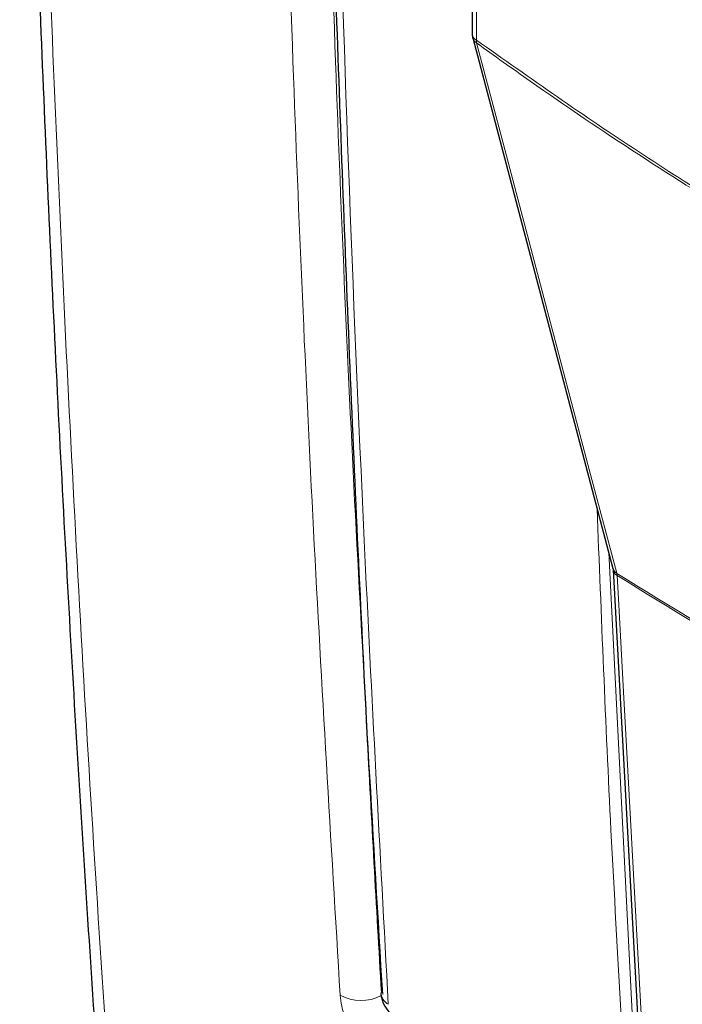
# Paper-space layout 'Blatt2' of a CAD drawing. Header units: millimetres. Extents: x 5 to 418, y 2 to 292.
# Tile 6 of 55: x 95 to 110, y 152 to 175. Entities that reach past the tile are written whole.
import ezdxf

# ---------------------------------------------------------------- set-up
doc = ezdxf.new("R2010")
doc.units = ezdxf.units.MM

psp = doc.layouts.new('Blatt2')

# ---------------------------------------------------------------- linework, layer by layer
at = {"color": 7, "linetype": 'Continuous', "lineweight": 25}
for p, q in [((105.125, 178.876), (105.125, 174.324)), ((105.137, 174.239), (108.307, 162.244)), ((108.312, 162.212), (108.939, 150.784)), ((103.06, 152.646), (103.061, 152.638))]:
    psp.add_line(p, q, dxfattribs=at)
at = {"color": 7, "linetype": 'Continuous', "lineweight": 18}
for p, q in [((105.223, 178.74), (105.223, 174.188)), ((108.212, 162.603), (108.809, 150.797)), ((108.401, 162.083), (108.394, 162.132))]:
    psp.add_line(p, q, dxfattribs=at)
at = {"color": 7, "linetype": 'Continuous', "lineweight": 18, "flags": 128}
for points in [[(105.223, 174.127), (105.343, 173.673), (105.823, 171.857), (107.743, 164.593), (108.394, 162.132)], [(108.401, 162.083), (108.43, 161.557), (108.545, 159.453), (109.028, 150.655)]]:
    psp.add_lwpolyline(points, dxfattribs=at)
at = {"color": 7, "linetype": 'Continuous', "lineweight": 25}
for centre, radius, start, end in [((105.459, 174.324), 0.333, 180, 194.8064), ((103.726, 152.676), 0.667, 183.291, 237.1402)]:
    psp.add_arc(centre, radius, start, end, dxfattribs=at)
at = {"color": 7, "linetype": 'Continuous', "lineweight": 18}
for centre, radius, start, end in [((105.289, 174.339), 0.165, 185.0787, 246.2415), ((105.318, 174.29), 0.189, 195.7134, 239.8477), ((105.447, 174.159), 0.226, 172.5246, 188.0684), ((108.489, 162.295), 0.189, 195.6341, 239.7966), ((108.479, 162.232), 0.168, 186.0619, 242.4964), ((255.026, 399.1), 278.667, 238.25156, 241.75381), ((255.028, 399.043), 278.657, 238.25137, 241.754), ((102.61, 153.432), 0.963, 240.8712, 298.2505), ((103.393, 152.676), 0.334, 186.5592, 240.6653)]:
    psp.add_arc(centre, radius, start, end, dxfattribs=at)
at = {"color": 7, "linetype": 'Continuous', "lineweight": 25}
for points, knots in [([(94.898, 189.959), (94.92, 188.94), (94.997, 185.388), (95.188, 179.184), (95.49, 171.391), (95.874, 163.533), (96.328, 155.745), (96.856, 148.003), (97.457, 140.3), (98.132, 132.648), (98.846, 125.362), (99.604, 118.412), (100.129, 114.009), (100.393, 111.793)], [0, 0, 0, 0, 0.037924, 0.132132, 0.231979, 0.330848, 0.429396, 0.528403, 0.627406, 0.726408, 0.825419, 0.912117, 1, 1, 1, 1]), ([(101.756, 185.483), (101.77, 184.804), (101.84, 181.325), (102.035, 175.091), (102.348, 166.786), (102.692, 159.302), (102.96, 154.608), (103.072, 152.646)], [0, 0, 0, 0, 0.0612246, 0.3135931, 0.5660969, 0.8186987, 1, 1, 1, 1]), ([(108.307, 162.242), (108.309, 162.237), (108.311, 162.229), (108.312, 162.211), (108.312, 162.205)], [0, 0, 0, 0, 0.667156, 1, 1, 1, 1])]:
    psp.add_open_spline(points, degree=3, knots=knots, dxfattribs=at)
at = {"color": 7, "linetype": 'Continuous', "lineweight": 18}
for points, knots in [([(95.167, 189.483), (95.26, 185.853), (95.446, 178.593), (95.9, 167.775), (96.483, 157.006), (97.211, 146.293), (98.08, 135.678), (99.185, 124.005), (100.122, 115.961), (100.656, 111.374)], [0, 0, 0, 0, 0.1354201, 0.2708403, 0.4076924, 0.5445446, 0.6814383, 0.818332, 1, 1, 1, 1]), ([(102.142, 152.591), (101.932, 156.09), (101.513, 163.087), (101.028, 174.138), (100.823, 181.731), (100.714, 185.756)], [0, 0, 0, 0, 0.319671, 0.639406, 1, 1, 1, 1]), ([(101.677, 185.747), (101.786, 181.725), (101.99, 174.138), (102.476, 163.096), (102.894, 156.103), (103.103, 152.606)], [0, 0, 0, 0, 0.360594, 0.680264, 1, 1, 1, 1]), ([(101.916, 185.222), (101.924, 184.865), (101.966, 183.077), (102.163, 175.586), (102.548, 164.965), (103.04, 155.875), (103.229, 152.385)], [0, 0, 0, 0, 0.0322876, 0.1614382, 0.6780666, 1, 1, 1, 1]), ([(105.223, 174.188), (106.442, 173.329), (108.884, 171.608), (112.555, 169.373), (116.217, 167.378), (118.633, 166.292), (119.844, 165.748)], [0, 0, 0, 0, 0.250822, 0.502682, 0.750834, 1, 1, 1, 1]), ([(119.86, 165.677), (118.651, 166.221), (116.232, 167.31), (113.387, 168.857), (110.939, 170.297), (108.888, 171.584), (106.845, 172.962), (105.627, 173.837), (105.223, 174.127)], [0, 0, 0, 0, 0.248647, 0.497289, 0.581143, 0.749036, 0.916929, 1, 1, 1, 1]), ([(108.572, 150.792), (108.567, 150.88), (108.541, 151.318), (108.434, 153.16), (108.196, 157.321), (108.044, 161.171), (107.948, 163.603)], [0, 0, 0, 0, 0.020653, 0.103267, 0.433722, 1, 1, 1, 1]), ([(102.142, 152.591), (102.151, 152.51), (102.174, 152.307), (102.3, 151.942), (102.517, 151.545), (102.794, 151.191), (102.995, 151.038), (103.096, 150.962)], [0, 0, 0, 0, 0.1425574, 0.3566686, 0.5708961, 0.785425, 1, 1, 1, 1])]:
    psp.add_open_spline(points, degree=3, knots=knots, dxfattribs=at)

doc.saveas('drawing.dxf')
